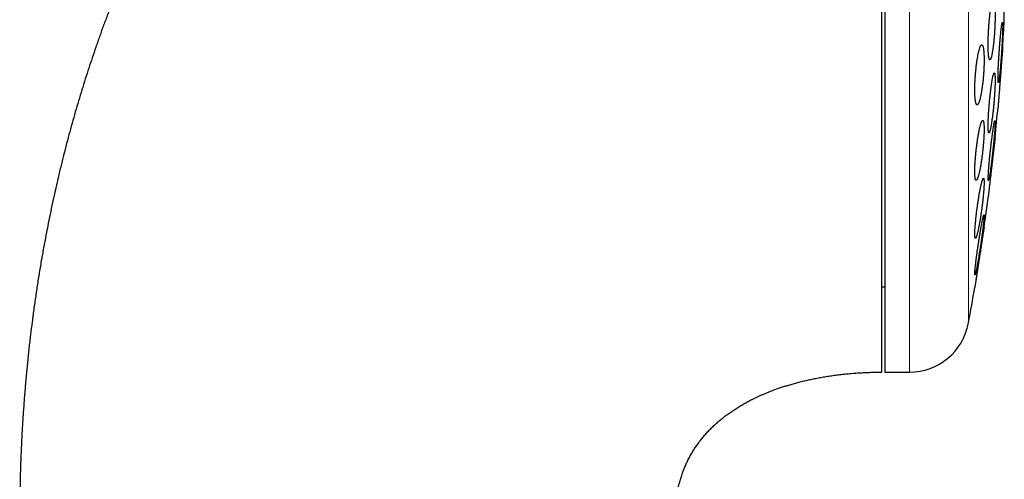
# Model space of a CAD drawing. Header units: millimetres. Extents: x 8 to 303, y 12 to 424.
# Tile 75 of 78: x 267 to 300, y 388 to 404. Entities that reach past the tile are written whole.
import ezdxf

# ---------------------------------------------------------------- set-up
doc = ezdxf.new("R2010")
doc.units = ezdxf.units.MM

msp = doc.modelspace()

# ---------------------------------------------------------------- linework, layer by layer
at = {"color": 7, "linetype": 'Continuous', "lineweight": 30}
for p, q in [((295.941, 424.075), (295.941, 392.075)), ((299.927, 403.825), (299.927, 412.325)), ((295.841, 394.925), (295.941, 394.925)), ((295.941, 392.075), (296.767, 392.075))]:
    msp.add_line(p, q, dxfattribs=at)
at = {"color": 252, "linetype": 'Continuous', "lineweight": 0}
for p, q in [((296.767, 392.075), (296.767, 424.075)), ((298.734, 393.714), (298.734, 422.436))]:
    msp.add_line(p, q, dxfattribs=at)
at = {"color": 7, "linetype": 'Continuous', "lineweight": 30}
for centre, radius, start, end in [((220.477, 408.075), 79.564, 356.27884, 356.93802), ((220.477, 408.075), 79.564, 354.11072, 354.8347), ((220.477, 408.075), 79.564, 351.9341, 352.66127), ((220.477, 408.075), 79.564, 349.60133, 350.47716), ((296.767, 394.075), 2, 270, 349.6013)]:
    msp.add_arc(centre, radius, start, end, dxfattribs=at)
for points, knots in [([(295.841, 424.075), (295.731, 424.074), (295.514, 424.073), (295.189, 424.067), (294.868, 424.057), (294.55, 424.044), (294.238, 424.026), (293.931, 424.005), (293.629, 423.981), (293.331, 423.954), (293.017, 423.922), (292.689, 423.883), (292.347, 423.839), (292.009, 423.79), (291.676, 423.737), (291.348, 423.68), (291.024, 423.62), (290.705, 423.556), (290.39, 423.488), (290.079, 423.418), (289.773, 423.344), (289.471, 423.267), (289.179, 423.188), (288.897, 423.108), (288.625, 423.028), (288.356, 422.945), (288.091, 422.86), (287.816, 422.769), (287.531, 422.67), (287.238, 422.565), (286.95, 422.456), (286.667, 422.346), (286.388, 422.233), (286.114, 422.118), (285.836, 421.998), (285.554, 421.872), (285.269, 421.74), (284.989, 421.605), (284.714, 421.47), (284.445, 421.333), (284.181, 421.194), (283.922, 421.054), (283.669, 420.914), (283.421, 420.772), (283.179, 420.63), (282.943, 420.489), (282.714, 420.348), (282.489, 420.206), (282.254, 420.055), (282.009, 419.894), (281.756, 419.722), (281.509, 419.551), (281.269, 419.38), (281.035, 419.21), (280.812, 419.044), (280.598, 418.882), (280.395, 418.724), (280.196, 418.567), (280.004, 418.411), (279.816, 418.257), (279.633, 418.105), (279.456, 417.954), (279.283, 417.804), (279.115, 417.657), (278.953, 417.513), (278.797, 417.371), (278.647, 417.232), (278.5, 417.096), (278.358, 416.961), (278.219, 416.828), (278.084, 416.696), (277.953, 416.567), (277.827, 416.441), (277.705, 416.318), (277.586, 416.197), (277.467, 416.074), (277.346, 415.948), (277.215, 415.809), (277.074, 415.658), (276.922, 415.493), (276.767, 415.322), (276.61, 415.145), (276.45, 414.963), (276.292, 414.78), (276.137, 414.598), (275.986, 414.417), (275.832, 414.231), (275.677, 414.039), (275.519, 413.842), (275.364, 413.644), (275.209, 413.444), (275.057, 413.244), (274.903, 413.038), (274.748, 412.828), (274.592, 412.612), (274.435, 412.391), (274.277, 412.165), (274.118, 411.933), (273.958, 411.696), (273.798, 411.455), (273.639, 411.21), (273.48, 410.961), (273.321, 410.707), (273.16, 410.446), (272.998, 410.177), (272.835, 409.9), (272.672, 409.618), (272.509, 409.33), (272.347, 409.037), (272.186, 408.741), (272.026, 408.439), (271.867, 408.132), (271.707, 407.817), (271.546, 407.493), (271.385, 407.16), (271.225, 406.821), (271.066, 406.475), (270.909, 406.123), (270.752, 405.764), (270.601, 405.409), (270.457, 405.06), (270.318, 404.716), (270.181, 404.367), (270.046, 404.012), (269.911, 403.651), (269.779, 403.284), (269.652, 402.921), (269.531, 402.564), (269.414, 402.212), (269.299, 401.855), (269.187, 401.493), (269.076, 401.126), (268.967, 400.754), (268.86, 400.376), (268.755, 399.993), (268.653, 399.606), (268.553, 399.212), (268.455, 398.814), (268.362, 398.418), (268.273, 398.025), (268.188, 397.635), (268.106, 397.241), (268.026, 396.841), (267.947, 396.429), (267.87, 396.003), (267.795, 395.564), (267.723, 395.119), (267.654, 394.669), (267.589, 394.214), (267.529, 393.762), (267.473, 393.314), (267.422, 392.87), (267.374, 392.421), (267.331, 391.968), (267.29, 391.509), (267.254, 391.046), (267.222, 390.578), (267.193, 390.105), (267.169, 389.628), (267.149, 389.148), (267.133, 388.667), (267.122, 388.184), (267.115, 387.697), (267.114, 387.37), (267.114, 387.206)], [0, 0, 0, 0, 0.006311, 0.012555, 0.018731, 0.024842, 0.030889, 0.036767, 0.042584, 0.048343, 0.054044, 0.060758, 0.067392, 0.073949, 0.08043, 0.086836, 0.09317, 0.099431, 0.105622, 0.111744, 0.117797, 0.123782, 0.129702, 0.135224, 0.140688, 0.146096, 0.151448, 0.156744, 0.162805, 0.168794, 0.174711, 0.180559, 0.186336, 0.192045, 0.197686, 0.203813, 0.209859, 0.215825, 0.221711, 0.227518, 0.233247, 0.238899, 0.244472, 0.249969, 0.255389, 0.260638, 0.265813, 0.270915, 0.275945, 0.28193, 0.28781, 0.293583, 0.29925, 0.304811, 0.310267, 0.315314, 0.320266, 0.325125, 0.329889, 0.334559, 0.339134, 0.343615, 0.348001, 0.352291, 0.356487, 0.360515, 0.36445, 0.368293, 0.372043, 0.375766, 0.379393, 0.382922, 0.386355, 0.38969, 0.3929, 0.396175, 0.399532, 0.402969, 0.407168, 0.411483, 0.415915, 0.420464, 0.425132, 0.429918, 0.434362, 0.438905, 0.443547, 0.448289, 0.453131, 0.458074, 0.462828, 0.467672, 0.472607, 0.477634, 0.482753, 0.487965, 0.49327, 0.498669, 0.504163, 0.509752, 0.515334, 0.52101, 0.526779, 0.532643, 0.53871, 0.544877, 0.551144, 0.557511, 0.563979, 0.570431, 0.576983, 0.583634, 0.590386, 0.59738, 0.60448, 0.611687, 0.619002, 0.626426, 0.63396, 0.641604, 0.648634, 0.655757, 0.662972, 0.670281, 0.677684, 0.685182, 0.692775, 0.69982, 0.706946, 0.714154, 0.721445, 0.728819, 0.736276, 0.743817, 0.751442, 0.759153, 0.766949, 0.774832, 0.782801, 0.790395, 0.798066, 0.805817, 0.813646, 0.821555, 0.83003, 0.838596, 0.847253, 0.856002, 0.864843, 0.873777, 0.882286, 0.890878, 0.899555, 0.908316, 0.917162, 0.926094, 0.935111, 0.944216, 0.953407, 0.962687, 0.971886, 0.981171, 0.990542, 1, 1, 1, 1]), ([(295.841, 392.078), (295.841, 392.082), (295.841, 392.091), (295.841, 392.121), (295.841, 392.163), (295.841, 392.219), (295.841, 392.288), (295.841, 392.371), (295.841, 392.467), (295.841, 392.576), (295.841, 392.698), (295.841, 392.833), (295.841, 392.981), (295.841, 393.141), (295.841, 393.314), (295.841, 393.499), (295.841, 393.697), (295.841, 393.907), (295.841, 394.129), (295.841, 394.362), (295.841, 394.607), (295.841, 394.863), (295.841, 395.129), (295.841, 395.407), (295.841, 395.696), (295.841, 395.996), (295.841, 396.306), (295.841, 396.626), (295.841, 396.954), (295.841, 397.292), (295.841, 397.638), (295.841, 397.994), (295.841, 398.359), (295.841, 398.732), (295.841, 399.114), (295.841, 399.502), (295.841, 399.897), (295.841, 400.298), (295.841, 400.706), (295.841, 401.121), (295.841, 401.541), (295.841, 401.969), (295.841, 402.401), (295.841, 402.837), (295.841, 403.277), (295.841, 403.721), (295.841, 404.168), (295.841, 404.619), (295.841, 405.074), (295.841, 405.532), (295.841, 405.992), (295.841, 406.453), (295.841, 406.915), (295.841, 407.377), (295.841, 407.84), (295.841, 408.303), (295.841, 408.767), (295.841, 409.231), (295.841, 409.694), (295.841, 410.156), (295.841, 410.614), (295.841, 411.07), (295.841, 411.524), (295.841, 411.975), (295.841, 412.424), (295.841, 412.72), (295.841, 412.868)], [0, 0, 0, 0, 0.015673, 0.031306, 0.046912, 0.062505, 0.078096, 0.093701, 0.109331, 0.125, 0.140675, 0.15631, 0.171917, 0.187509, 0.203101, 0.218704, 0.234333, 0.25, 0.265675, 0.28131, 0.296917, 0.312509, 0.328101, 0.343704, 0.359333, 0.375, 0.390675, 0.40631, 0.421917, 0.437509, 0.453101, 0.468704, 0.484333, 0.5, 0.515675, 0.53131, 0.546917, 0.562509, 0.578101, 0.593704, 0.609333, 0.625, 0.640675, 0.65631, 0.671917, 0.687509, 0.703101, 0.718704, 0.734333, 0.75, 0.765675, 0.78131, 0.796917, 0.812509, 0.828101, 0.843704, 0.859333, 0.875, 0.890673, 0.906306, 0.921912, 0.937505, 0.953096, 0.968701, 0.984331, 1, 1, 1, 1]), ([(299.563, 404.493), (299.561, 404.492), (299.556, 404.491), (299.549, 404.484), (299.542, 404.473), (299.534, 404.457), (299.526, 404.437), (299.519, 404.412), (299.511, 404.383), (299.503, 404.35), (299.495, 404.313), (299.487, 404.272), (299.479, 404.228), (299.472, 404.18), (299.464, 404.129), (299.457, 404.075), (299.45, 404.018), (299.443, 403.959), (299.437, 403.898), (299.43, 403.835), (299.425, 403.77), (299.419, 403.704), (299.414, 403.638), (299.409, 403.57), (299.405, 403.502), (299.401, 403.435), (299.398, 403.367), (299.395, 403.301), (299.393, 403.235), (299.391, 403.17), (299.39, 403.107), (299.389, 403.046), (299.389, 402.987), (299.389, 402.93), (299.39, 402.876), (299.391, 402.824), (299.393, 402.776), (299.396, 402.731), (299.399, 402.689), (299.402, 402.651), (299.406, 402.617), (299.41, 402.586), (299.415, 402.56), (299.42, 402.538), (299.425, 402.52), (299.431, 402.506), (299.437, 402.497), (299.444, 402.493), (299.45, 402.493), (299.457, 402.497), (299.465, 402.506), (299.472, 402.519), (299.48, 402.537), (299.487, 402.56), (299.495, 402.586), (299.503, 402.617), (299.511, 402.652), (299.519, 402.69), (299.526, 402.733), (299.534, 402.779), (299.542, 402.828), (299.549, 402.88), (299.556, 402.935), (299.563, 402.993), (299.57, 403.053), (299.576, 403.115), (299.582, 403.179), (299.588, 403.244), (299.593, 403.31), (299.598, 403.378), (299.603, 403.445), (299.607, 403.513), (299.61, 403.581), (299.613, 403.648), (299.616, 403.714), (299.618, 403.779), (299.619, 403.843), (299.62, 403.906), (299.621, 403.966), (299.621, 404.024), (299.62, 404.08), (299.619, 404.133), (299.618, 404.183), (299.616, 404.23), (299.613, 404.273), (299.61, 404.314), (299.607, 404.35), (299.603, 404.383), (299.598, 404.411), (299.593, 404.436), (299.588, 404.456), (299.582, 404.472), (299.576, 404.484), (299.57, 404.491), (299.565, 404.492), (299.563, 404.493)], [0, 0, 0, 0, 0.010803, 0.021643, 0.032496, 0.043336, 0.054139, 0.064941, 0.07578, 0.086631, 0.09747, 0.108272, 0.119093, 0.12995, 0.140821, 0.151678, 0.162499, 0.173299, 0.184137, 0.194988, 0.205826, 0.216626, 0.227369, 0.238149, 0.248941, 0.25972, 0.270463, 0.281135, 0.291844, 0.302565, 0.313274, 0.323946, 0.334566, 0.345223, 0.355893, 0.36655, 0.37717, 0.387781, 0.398427, 0.409086, 0.419733, 0.430344, 0.440989, 0.451671, 0.462365, 0.473046, 0.483692, 0.494403, 0.505149, 0.515909, 0.526655, 0.537366, 0.548144, 0.558958, 0.569784, 0.580598, 0.591376, 0.602193, 0.613047, 0.623914, 0.634768, 0.645585, 0.656397, 0.667246, 0.678107, 0.688956, 0.699767, 0.71053, 0.721331, 0.732144, 0.742944, 0.753707, 0.7644, 0.77513, 0.785873, 0.796603, 0.807296, 0.817929, 0.828599, 0.839281, 0.84995, 0.860584, 0.871193, 0.881838, 0.892495, 0.90314, 0.913749, 0.92438, 0.935047, 0.945725, 0.956392, 0.967023, 0.978011, 0.989012, 1, 1, 1, 1]), ([(299.863, 403.737), (299.862, 403.736), (299.86, 403.735), (299.857, 403.728), (299.854, 403.717), (299.85, 403.701), (299.846, 403.681), (299.842, 403.657), (299.838, 403.628), (299.833, 403.595), (299.829, 403.559), (299.824, 403.518), (299.819, 403.474), (299.814, 403.427), (299.809, 403.376), (299.803, 403.323), (299.798, 403.267), (299.793, 403.209), (299.788, 403.148), (299.783, 403.085), (299.777, 403.021), (299.772, 402.955), (299.767, 402.889), (299.762, 402.822), (299.758, 402.754), (299.753, 402.686), (299.749, 402.619), (299.745, 402.552), (299.741, 402.486), (299.737, 402.421), (299.734, 402.357), (299.731, 402.296), (299.728, 402.236), (299.726, 402.179), (299.723, 402.124), (299.722, 402.072), (299.72, 402.023), (299.719, 401.977), (299.718, 401.935), (299.718, 401.897), (299.718, 401.862), (299.718, 401.831), (299.719, 401.805), (299.72, 401.782), (299.721, 401.764), (299.722, 401.751), (299.724, 401.741), (299.727, 401.737), (299.729, 401.737), (299.732, 401.741), (299.735, 401.75), (299.739, 401.763), (299.743, 401.781), (299.747, 401.803), (299.751, 401.829), (299.755, 401.86), (299.76, 401.894), (299.764, 401.932), (299.769, 401.974), (299.774, 402.02), (299.779, 402.068), (299.785, 402.12), (299.79, 402.175), (299.795, 402.232), (299.8, 402.291), (299.806, 402.353), (299.811, 402.416), (299.816, 402.481), (299.821, 402.547), (299.826, 402.614), (299.831, 402.682), (299.835, 402.749), (299.84, 402.817), (299.844, 402.884), (299.848, 402.951), (299.852, 403.016), (299.855, 403.081), (299.858, 403.143), (299.861, 403.204), (299.864, 403.263), (299.866, 403.319), (299.868, 403.373), (299.87, 403.423), (299.871, 403.471), (299.872, 403.515), (299.873, 403.556), (299.873, 403.593), (299.873, 403.625), (299.873, 403.654), (299.872, 403.679), (299.871, 403.7), (299.869, 403.716), (299.868, 403.728), (299.865, 403.735), (299.864, 403.736), (299.863, 403.737)], [0, 0, 0, 0, 0.010714, 0.021465, 0.032228, 0.042979, 0.053693, 0.064406, 0.075156, 0.085918, 0.096667, 0.10738, 0.118116, 0.128888, 0.139673, 0.150445, 0.161181, 0.171939, 0.182734, 0.193541, 0.204335, 0.215093, 0.225854, 0.236651, 0.247461, 0.258259, 0.26902, 0.279763, 0.290543, 0.301336, 0.312116, 0.322859, 0.333573, 0.344322, 0.355085, 0.365835, 0.376548, 0.387231, 0.397951, 0.408684, 0.419404, 0.430087, 0.440755, 0.451458, 0.462175, 0.472879, 0.483546, 0.494218, 0.504926, 0.515647, 0.526356, 0.537028, 0.547723, 0.558454, 0.569198, 0.579929, 0.590624, 0.601351, 0.612114, 0.622889, 0.633652, 0.644379, 0.655132, 0.665921, 0.676723, 0.687512, 0.698265, 0.709027, 0.719826, 0.730638, 0.741437, 0.752199, 0.762949, 0.773737, 0.784537, 0.795324, 0.806075, 0.816798, 0.827558, 0.83833, 0.84909, 0.859813, 0.870505, 0.881233, 0.891974, 0.902702, 0.913394, 0.924064, 0.934771, 0.945491, 0.956198, 0.966868, 0.977908, 0.988961, 1, 1, 1, 1]), ([(299.177, 402.993), (299.174, 402.992), (299.167, 402.991), (299.158, 402.984), (299.148, 402.973), (299.138, 402.957), (299.127, 402.936), (299.117, 402.911), (299.106, 402.882), (299.096, 402.848), (299.085, 402.811), (299.075, 402.77), (299.065, 402.725), (299.054, 402.677), (299.044, 402.626), (299.035, 402.571), (299.025, 402.514), (299.016, 402.455), (299.007, 402.393), (298.999, 402.329), (298.991, 402.264), (298.984, 402.198), (298.977, 402.131), (298.971, 402.063), (298.965, 401.995), (298.96, 401.927), (298.956, 401.86), (298.952, 401.793), (298.949, 401.728), (298.947, 401.663), (298.945, 401.6), (298.944, 401.539), (298.944, 401.481), (298.945, 401.425), (298.946, 401.371), (298.948, 401.32), (298.95, 401.272), (298.954, 401.227), (298.957, 401.186), (298.962, 401.149), (298.967, 401.115), (298.973, 401.085), (298.979, 401.059), (298.986, 401.037), (298.993, 401.019), (299.001, 401.006), (299.009, 400.997), (299.017, 400.993), (299.026, 400.993), (299.036, 400.997), (299.045, 401.006), (299.055, 401.02), (299.065, 401.038), (299.076, 401.06), (299.086, 401.087), (299.097, 401.118), (299.107, 401.153), (299.118, 401.192), (299.128, 401.235), (299.138, 401.281), (299.149, 401.331), (299.158, 401.383), (299.168, 401.439), (299.177, 401.497), (299.186, 401.558), (299.195, 401.621), (299.203, 401.685), (299.211, 401.75), (299.218, 401.817), (299.224, 401.885), (299.23, 401.953), (299.235, 402.02), (299.24, 402.088), (299.244, 402.155), (299.247, 402.221), (299.25, 402.287), (299.252, 402.35), (299.253, 402.412), (299.254, 402.472), (299.254, 402.53), (299.253, 402.585), (299.252, 402.638), (299.249, 402.687), (299.247, 402.734), (299.243, 402.777), (299.239, 402.817), (299.234, 402.853), (299.229, 402.885), (299.223, 402.913), (299.217, 402.937), (299.21, 402.957), (299.202, 402.973), (299.194, 402.984), (299.186, 402.991), (299.18, 402.992), (299.177, 402.993)], [0, 0, 0, 0, 0.010872, 0.021781, 0.032702, 0.043612, 0.054484, 0.065353, 0.07626, 0.08718, 0.098086, 0.108956, 0.119859, 0.1308, 0.141753, 0.152694, 0.163597, 0.174464, 0.185369, 0.196287, 0.207191, 0.218058, 0.228821, 0.239621, 0.250434, 0.261234, 0.271997, 0.282634, 0.293309, 0.303995, 0.31467, 0.325307, 0.335854, 0.346438, 0.357034, 0.367618, 0.378166, 0.388697, 0.399264, 0.409843, 0.420411, 0.430942, 0.441537, 0.452166, 0.462809, 0.473439, 0.484034, 0.494743, 0.505488, 0.516245, 0.526991, 0.537701, 0.548528, 0.559392, 0.570268, 0.581132, 0.59196, 0.602857, 0.613792, 0.624739, 0.635673, 0.64657, 0.657457, 0.668382, 0.679319, 0.690243, 0.701129, 0.711928, 0.722765, 0.733615, 0.744452, 0.75525, 0.765925, 0.776637, 0.787362, 0.798073, 0.808748, 0.819317, 0.829923, 0.840541, 0.851147, 0.861716, 0.872245, 0.882809, 0.893385, 0.90395, 0.914479, 0.925046, 0.93565, 0.946265, 0.956869, 0.967437, 0.978287, 0.98915, 1, 1, 1, 1]), ([(299.873, 402.911), (299.873, 402.91), (299.873, 402.909), (299.872, 402.9), (299.872, 402.89), (299.871, 402.88), (299.87, 402.868), (299.869, 402.851), (299.867, 402.825), (299.864, 402.794), (299.862, 402.766), (299.86, 402.743), (299.858, 402.719), (299.856, 402.685), (299.852, 402.639), (299.848, 402.59), (299.845, 402.547), (299.842, 402.514), (299.84, 402.479), (299.836, 402.432), (299.832, 402.384), (299.828, 402.334), (299.825, 402.295), (299.822, 402.256), (299.819, 402.216), (299.816, 402.175), (299.812, 402.12), (299.807, 402.065), (299.803, 402.01), (299.8, 401.968), (299.797, 401.926), (299.793, 401.883), (299.79, 401.84), (299.786, 401.784), (299.78, 401.715), (299.775, 401.647), (299.771, 401.593), (299.768, 401.553), (299.765, 401.513), (299.761, 401.462), (299.757, 401.412), (299.753, 401.365), (299.75, 401.33), (299.748, 401.296), (299.745, 401.263), (299.743, 401.231), (299.739, 401.19), (299.737, 401.153), (299.734, 401.118), (299.732, 401.093), (299.73, 401.069), (299.728, 401.047), (299.727, 401.026), (299.725, 401.001), (299.723, 400.979), (299.722, 400.961), (299.721, 400.948), (299.72, 400.938), (299.719, 400.929), (299.719, 400.921), (299.718, 400.915), (299.718, 400.91), (299.718, 400.911), (299.718, 400.912)], [0, 0, 0, 0, 0.026268, 0.052719, 0.066224, 0.079752, 0.093356, 0.106984, 0.133253, 0.159895, 0.173314, 0.186733, 0.200335, 0.213962, 0.240266, 0.266945, 0.280382, 0.293819, 0.307438, 0.321082, 0.347462, 0.360842, 0.374222, 0.387697, 0.401173, 0.414831, 0.428514, 0.454964, 0.46838, 0.481795, 0.495307, 0.508819, 0.522514, 0.536235, 0.562718, 0.589386, 0.603, 0.61664, 0.630355, 0.644095, 0.670561, 0.683987, 0.697413, 0.710935, 0.724457, 0.738165, 0.751898, 0.778303, 0.791698, 0.805094, 0.818585, 0.832076, 0.845753, 0.859455, 0.885783, 0.899139, 0.912494, 0.925946, 0.939397, 0.953033, 0.966695, 0.992962, 1, 1, 1, 1]), ([(299.594, 402.055), (299.592, 402.054), (299.589, 402.053), (299.583, 402.046), (299.577, 402.035), (299.571, 402.019), (299.564, 401.999), (299.557, 401.974), (299.55, 401.945), (299.543, 401.913), (299.535, 401.876), (299.528, 401.836), (299.52, 401.791), (299.512, 401.744), (299.504, 401.693), (299.497, 401.639), (299.489, 401.583), (299.481, 401.524), (299.473, 401.463), (299.466, 401.4), (299.458, 401.336), (299.451, 401.27), (299.444, 401.203), (299.438, 401.135), (299.432, 401.067), (299.426, 400.999), (299.42, 400.932), (299.415, 400.865), (299.41, 400.799), (299.406, 400.734), (299.402, 400.67), (299.399, 400.609), (299.396, 400.549), (299.393, 400.492), (299.392, 400.438), (299.39, 400.386), (299.389, 400.337), (299.389, 400.292), (299.389, 400.251), (299.39, 400.212), (299.391, 400.178), (299.393, 400.148), (299.395, 400.121), (299.398, 400.099), (299.401, 400.082), (299.405, 400.068), (299.409, 400.059), (299.414, 400.055), (299.419, 400.055), (299.424, 400.059), (299.43, 400.068), (299.436, 400.081), (299.442, 400.099), (299.449, 400.121), (299.456, 400.148), (299.463, 400.178), (299.471, 400.213), (299.478, 400.251), (299.486, 400.293), (299.494, 400.339), (299.501, 400.388), (299.509, 400.44), (299.517, 400.495), (299.525, 400.552), (299.533, 400.612), (299.54, 400.674), (299.548, 400.738), (299.555, 400.803), (299.562, 400.869), (299.569, 400.936), (299.575, 401.004), (299.581, 401.072), (299.587, 401.14), (299.592, 401.207), (299.597, 401.274), (299.602, 401.34), (299.606, 401.404), (299.61, 401.467), (299.613, 401.527), (299.615, 401.586), (299.618, 401.642), (299.619, 401.695), (299.62, 401.745), (299.621, 401.792), (299.621, 401.836), (299.621, 401.876), (299.62, 401.913), (299.618, 401.945), (299.616, 401.974), (299.614, 401.998), (299.611, 402.019), (299.607, 402.035), (299.603, 402.046), (299.599, 402.053), (299.596, 402.054), (299.594, 402.055)], [0, 0, 0, 0, 0.010749, 0.021534, 0.032333, 0.043119, 0.053868, 0.064615, 0.075398, 0.086193, 0.096976, 0.107723, 0.118515, 0.129343, 0.140184, 0.151013, 0.161804, 0.172625, 0.183482, 0.194352, 0.20521, 0.21603, 0.226832, 0.237672, 0.248524, 0.259364, 0.270166, 0.280911, 0.291693, 0.302488, 0.31327, 0.324015, 0.33469, 0.345401, 0.356125, 0.366836, 0.377511, 0.388133, 0.398791, 0.409462, 0.42012, 0.430742, 0.441352, 0.451998, 0.462656, 0.473303, 0.483913, 0.494556, 0.505236, 0.515928, 0.526607, 0.537251, 0.547959, 0.558703, 0.569459, 0.580204, 0.590912, 0.601687, 0.612499, 0.623323, 0.634135, 0.644911, 0.655727, 0.66658, 0.677446, 0.6883, 0.699116, 0.709929, 0.720779, 0.731641, 0.742491, 0.753304, 0.764069, 0.774872, 0.785687, 0.79649, 0.807255, 0.817951, 0.828684, 0.839429, 0.850162, 0.860857, 0.871492, 0.882164, 0.892848, 0.903519, 0.914154, 0.924763, 0.935408, 0.946066, 0.956711, 0.96732, 0.978209, 0.989111, 1, 1, 1, 1]), ([(299.209, 400.474), (299.206, 400.473), (299.201, 400.472), (299.193, 400.465), (299.184, 400.454), (299.175, 400.438), (299.166, 400.417), (299.156, 400.392), (299.147, 400.363), (299.136, 400.33), (299.126, 400.294), (299.116, 400.253), (299.105, 400.209), (299.095, 400.161), (299.084, 400.109), (299.074, 400.055), (299.063, 399.999), (299.053, 399.939), (299.043, 399.878), (299.034, 399.814), (299.024, 399.749), (299.015, 399.683), (299.006, 399.616), (298.998, 399.548), (298.99, 399.479), (298.983, 399.411), (298.976, 399.343), (298.97, 399.276), (298.965, 399.21), (298.96, 399.145), (298.956, 399.082), (298.952, 399.021), (298.949, 398.962), (298.947, 398.905), (298.945, 398.851), (298.944, 398.8), (298.944, 398.752), (298.945, 398.707), (298.946, 398.666), (298.948, 398.628), (298.951, 398.594), (298.954, 398.564), (298.958, 398.539), (298.962, 398.517), (298.968, 398.5), (298.973, 398.486), (298.979, 398.478), (298.986, 398.473), (298.994, 398.474), (299.001, 398.478), (299.01, 398.487), (299.018, 398.501), (299.027, 398.518), (299.037, 398.541), (299.047, 398.567), (299.056, 398.598), (299.067, 398.632), (299.077, 398.671), (299.087, 398.714), (299.098, 398.76), (299.108, 398.809), (299.119, 398.861), (299.129, 398.916), (299.14, 398.974), (299.15, 399.035), (299.16, 399.097), (299.169, 399.161), (299.178, 399.227), (299.187, 399.294), (299.196, 399.362), (299.204, 399.43), (299.211, 399.498), (299.218, 399.566), (299.225, 399.633), (299.231, 399.7), (299.236, 399.766), (299.24, 399.83), (299.244, 399.893), (299.248, 399.953), (299.25, 400.011), (299.252, 400.067), (299.253, 400.119), (299.254, 400.169), (299.254, 400.216), (299.253, 400.259), (299.251, 400.299), (299.249, 400.335), (299.246, 400.367), (299.243, 400.395), (299.239, 400.419), (299.234, 400.438), (299.228, 400.454), (299.222, 400.465), (299.216, 400.472), (299.211, 400.473), (299.209, 400.474)], [0, 0, 0, 0, 0.010804, 0.021645, 0.032499, 0.043341, 0.054146, 0.064947, 0.075784, 0.086633, 0.097471, 0.108272, 0.119144, 0.130054, 0.140976, 0.151885, 0.162758, 0.17366, 0.1846, 0.195553, 0.206493, 0.217395, 0.228244, 0.23913, 0.25003, 0.260916, 0.271764, 0.282499, 0.293271, 0.304056, 0.314828, 0.325563, 0.336175, 0.346825, 0.357487, 0.368136, 0.378749, 0.389286, 0.399859, 0.410444, 0.421017, 0.431554, 0.442093, 0.452667, 0.463254, 0.473829, 0.484368, 0.494985, 0.505637, 0.516302, 0.526955, 0.537572, 0.548309, 0.559082, 0.569867, 0.580641, 0.591378, 0.602227, 0.613112, 0.62401, 0.634895, 0.645744, 0.656646, 0.667586, 0.678538, 0.689478, 0.70038, 0.711253, 0.722164, 0.733088, 0.743998, 0.75487, 0.765644, 0.776454, 0.787278, 0.798088, 0.808861, 0.819508, 0.830193, 0.840891, 0.851576, 0.862223, 0.872777, 0.883367, 0.893969, 0.904559, 0.915113, 0.925643, 0.936209, 0.946787, 0.957354, 0.967884, 0.978585, 0.989299, 1, 1, 1, 1]), ([(299.614, 400.464), (299.613, 400.463), (299.611, 400.462), (299.608, 400.455), (299.604, 400.444), (299.6, 400.428), (299.595, 400.408), (299.59, 400.384), (299.584, 400.355), (299.578, 400.323), (299.572, 400.286), (299.566, 400.246), (299.559, 400.202), (299.552, 400.155), (299.545, 400.105), (299.537, 400.052), (299.529, 399.996), (299.522, 399.937), (299.514, 399.877), (299.506, 399.814), (299.498, 399.75), (299.49, 399.684), (299.483, 399.618), (299.475, 399.55), (299.467, 399.482), (299.46, 399.414), (299.453, 399.346), (299.446, 399.279), (299.439, 399.213), (299.433, 399.148), (299.427, 399.084), (299.421, 399.022), (299.416, 398.962), (299.411, 398.905), (299.407, 398.85), (299.403, 398.797), (299.399, 398.748), (299.396, 398.703), (299.394, 398.661), (299.392, 398.622), (299.39, 398.588), (299.389, 398.557), (299.389, 398.531), (299.389, 398.509), (299.39, 398.491), (299.391, 398.477), (299.393, 398.468), (299.395, 398.463), (299.397, 398.463), (299.4, 398.468), (299.404, 398.477), (299.408, 398.49), (299.413, 398.508), (299.418, 398.53), (299.423, 398.556), (299.429, 398.586), (299.435, 398.62), (299.441, 398.658), (299.448, 398.7), (299.454, 398.745), (299.462, 398.794), (299.469, 398.845), (299.476, 398.9), (299.484, 398.957), (299.492, 399.016), (299.5, 399.078), (299.508, 399.141), (299.515, 399.206), (299.523, 399.272), (299.531, 399.339), (299.539, 399.407), (299.546, 399.475), (299.553, 399.543), (299.56, 399.61), (299.567, 399.677), (299.574, 399.743), (299.58, 399.808), (299.586, 399.871), (299.591, 399.932), (299.596, 399.991), (299.601, 400.047), (299.605, 400.101), (299.609, 400.152), (299.612, 400.199), (299.615, 400.243), (299.617, 400.284), (299.619, 400.321), (299.62, 400.353), (299.621, 400.382), (299.621, 400.407), (299.621, 400.427), (299.62, 400.443), (299.618, 400.455), (299.617, 400.462), (299.615, 400.463), (299.614, 400.464)], [0, 0, 0, 0, 0.010679, 0.021394, 0.032123, 0.042838, 0.053517, 0.064194, 0.074907, 0.085632, 0.096345, 0.107022, 0.117748, 0.128511, 0.139286, 0.150049, 0.160776, 0.171565, 0.182392, 0.19323, 0.204056, 0.214846, 0.225666, 0.236523, 0.247393, 0.25825, 0.26907, 0.279874, 0.290716, 0.30157, 0.312411, 0.323215, 0.333963, 0.344748, 0.355546, 0.366332, 0.37708, 0.387757, 0.398472, 0.409199, 0.419913, 0.43059, 0.441214, 0.451874, 0.462546, 0.473206, 0.483829, 0.494439, 0.505085, 0.515742, 0.526388, 0.536998, 0.547639, 0.558316, 0.569006, 0.579683, 0.590325, 0.601029, 0.61177, 0.622523, 0.633264, 0.643969, 0.654742, 0.665551, 0.676373, 0.687182, 0.697955, 0.70877, 0.719623, 0.730488, 0.74134, 0.752155, 0.762969, 0.773821, 0.784684, 0.795535, 0.806349, 0.817117, 0.827923, 0.838741, 0.849546, 0.860314, 0.871013, 0.881749, 0.892498, 0.903234, 0.913933, 0.92457, 0.935243, 0.945929, 0.956603, 0.96724, 0.978156, 0.989084, 1, 1, 1, 1]), ([(299.621, 399.911), (299.621, 399.91), (299.621, 399.909), (299.62, 399.9), (299.619, 399.89), (299.617, 399.88), (299.616, 399.869), (299.614, 399.851), (299.611, 399.826), (299.608, 399.795), (299.604, 399.767), (299.602, 399.744), (299.599, 399.72), (299.595, 399.686), (299.59, 399.641), (299.584, 399.591), (299.579, 399.549), (299.575, 399.516), (299.571, 399.482), (299.566, 399.435), (299.559, 399.375), (299.552, 399.311), (299.545, 399.259), (299.541, 399.219), (299.536, 399.178), (299.53, 399.124), (299.523, 399.069), (299.517, 399.013), (299.512, 398.971), (299.507, 398.929), (299.502, 398.886), (299.497, 398.843), (299.491, 398.787), (299.484, 398.731), (299.478, 398.677), (299.473, 398.636), (299.468, 398.595), (299.464, 398.555), (299.459, 398.515), (299.453, 398.463), (299.447, 398.413), (299.442, 398.366), (299.438, 398.331), (299.434, 398.297), (299.43, 398.263), (299.426, 398.231), (299.422, 398.191), (299.417, 398.153), (299.413, 398.118), (299.41, 398.093), (299.407, 398.069), (299.405, 398.047), (299.402, 398.026), (299.399, 398.001), (299.397, 397.979), (299.395, 397.96), (299.393, 397.948), (299.392, 397.937), (299.391, 397.929), (299.39, 397.921), (299.389, 397.915), (299.389, 397.91), (299.389, 397.911), (299.389, 397.912)], [0, 0, 0, 0, 0.0261484, 0.052479, 0.0659221, 0.0793897, 0.0929317, 0.1064987, 0.132647, 0.1591669, 0.172524, 0.1858811, 0.1994193, 0.2129822, 0.2392106, 0.2658094, 0.2792056, 0.2926018, 0.3061784, 0.3197795, 0.3461734, 0.3729401, 0.3864208, 0.3999016, 0.4135641, 0.4272513, 0.4538002, 0.467266, 0.4807317, 0.4942931, 0.5078545, 0.5215998, 0.5353704, 0.5619959, 0.5753923, 0.5888122, 0.6025003, 0.6162133, 0.6300023, 0.6438169, 0.6704054, 0.6838939, 0.6973823, 0.7109682, 0.7245541, 0.7383275, 0.7521268, 0.77858, 0.7920005, 0.805421, 0.8189387, 0.8324564, 0.8461613, 0.859892, 0.8861724, 0.8995048, 0.9128372, 0.9262659, 0.9396946, 0.9533087, 0.9669482, 0.9930951, 1, 1, 1, 1]), ([(299.233, 398.541), (299.231, 398.54), (299.228, 398.539), (299.222, 398.532), (299.215, 398.521), (299.208, 398.505), (299.2, 398.485), (299.192, 398.46), (299.183, 398.432), (299.174, 398.399), (299.165, 398.363), (299.156, 398.322), (299.146, 398.278), (299.136, 398.231), (299.125, 398.18), (299.115, 398.127), (299.105, 398.071), (299.094, 398.012), (299.084, 397.951), (299.073, 397.887), (299.063, 397.823), (299.053, 397.757), (299.043, 397.69), (299.033, 397.622), (299.024, 397.553), (299.014, 397.485), (299.006, 397.417), (298.998, 397.349), (298.99, 397.283), (298.983, 397.217), (298.976, 397.153), (298.97, 397.092), (298.964, 397.032), (298.96, 396.975), (298.955, 396.92), (298.952, 396.869), (298.949, 396.82), (298.947, 396.775), (298.945, 396.734), (298.944, 396.696), (298.944, 396.662), (298.945, 396.632), (298.946, 396.606), (298.948, 396.584), (298.951, 396.567), (298.954, 396.553), (298.958, 396.545), (298.963, 396.54), (298.968, 396.541), (298.974, 396.545), (298.98, 396.554), (298.987, 396.567), (298.994, 396.585), (299.002, 396.607), (299.01, 396.633), (299.019, 396.664), (299.028, 396.698), (299.037, 396.736), (299.047, 396.778), (299.057, 396.823), (299.067, 396.872), (299.078, 396.924), (299.088, 396.978), (299.099, 397.036), (299.109, 397.096), (299.12, 397.158), (299.13, 397.222), (299.14, 397.287), (299.15, 397.354), (299.16, 397.422), (299.17, 397.49), (299.179, 397.558), (299.188, 397.626), (299.196, 397.694), (299.204, 397.761), (299.212, 397.828), (299.219, 397.892), (299.225, 397.955), (299.231, 398.016), (299.236, 398.074), (299.241, 398.131), (299.245, 398.184), (299.248, 398.234), (299.25, 398.281), (299.252, 398.325), (299.253, 398.365), (299.254, 398.401), (299.254, 398.433), (299.253, 398.461), (299.251, 398.485), (299.249, 398.505), (299.246, 398.521), (299.242, 398.532), (299.238, 398.539), (299.235, 398.54), (299.233, 398.541)], [0, 0, 0, 0, 0.0107134, 0.0214635, 0.0322264, 0.0429772, 0.053691, 0.0644002, 0.0751452, 0.0859028, 0.0966483, 0.1073579, 0.1181569, 0.1289922, 0.1398399, 0.1506754, 0.1614746, 0.1723604, 0.1832834, 0.1942189, 0.2051418, 0.2160275, 0.2269253, 0.237861, 0.2488092, 0.2597443, 0.2706417, 0.2814697, 0.2923356, 0.3032141, 0.3140794, 0.3249068, 0.3356143, 0.3463592, 0.3571166, 0.3678611, 0.3785682, 0.3891594, 0.3997871, 0.4104272, 0.4210549, 0.431646, 0.4421763, 0.4527425, 0.4633209, 0.4738874, 0.4844179, 0.4949679, 0.5055533, 0.5161509, 0.5267368, 0.5372873, 0.5479278, 0.5586037, 0.569292, 0.5799685, 0.5906095, 0.6013729, 0.6121724, 0.6229842, 0.633784, 0.6445477, 0.655414, 0.6663172, 0.6772329, 0.688136, 0.6990022, 0.7099055, 0.7208464, 0.7317999, 0.7427404, 0.7536433, 0.7644998, 0.7753943, 0.7863012, 0.7971951, 0.808051, 0.8187976, 0.8295817, 0.8403784, 0.851162, 0.8619081, 0.8725316, 0.8831919, 0.8938647, 0.9045248, 0.9151481, 0.92569, 0.936268, 0.9468583, 0.9574365, 0.9679786, 0.9786482, 0.9893303, 1, 1, 1, 1]), ([(299.249, 397.325), (299.248, 397.325), (299.246, 397.324), (299.242, 397.317), (299.238, 397.306), (299.233, 397.29), (299.227, 397.27), (299.221, 397.246), (299.214, 397.218), (299.207, 397.185), (299.2, 397.149), (299.191, 397.11), (299.183, 397.066), (299.174, 397.019), (299.165, 396.969), (299.155, 396.916), (299.145, 396.861), (299.135, 396.802), (299.125, 396.742), (299.115, 396.679), (299.104, 396.615), (299.094, 396.549), (299.083, 396.483), (299.073, 396.415), (299.062, 396.346), (299.052, 396.278), (299.042, 396.21), (299.033, 396.143), (299.023, 396.076), (299.014, 396.01), (299.005, 395.946), (298.997, 395.884), (298.99, 395.824), (298.982, 395.766), (298.976, 395.711), (298.97, 395.658), (298.964, 395.609), (298.959, 395.563), (298.955, 395.521), (298.952, 395.483), (298.949, 395.448), (298.947, 395.418), (298.945, 395.392), (298.944, 395.37), (298.944, 395.352), (298.945, 395.339), (298.946, 395.33), (298.948, 395.325), (298.951, 395.325), (298.954, 395.33), (298.958, 395.339), (298.963, 395.352), (298.968, 395.369), (298.974, 395.391), (298.98, 395.417), (298.987, 395.447), (298.994, 395.481), (299.002, 395.519), (299.011, 395.56), (299.019, 395.605), (299.028, 395.653), (299.038, 395.704), (299.048, 395.759), (299.058, 395.816), (299.068, 395.875), (299.078, 395.936), (299.088, 396), (299.099, 396.064), (299.109, 396.131), (299.12, 396.198), (299.13, 396.266), (299.141, 396.334), (299.151, 396.402), (299.161, 396.47), (299.17, 396.538), (299.179, 396.604), (299.188, 396.669), (299.197, 396.732), (299.205, 396.794), (299.212, 396.853), (299.219, 396.91), (299.225, 396.964), (299.231, 397.015), (299.236, 397.062), (299.241, 397.106), (299.245, 397.147), (299.248, 397.184), (299.25, 397.216), (299.252, 397.245), (299.253, 397.269), (299.254, 397.289), (299.254, 397.305), (299.253, 397.317), (299.251, 397.324), (299.249, 397.325), (299.249, 397.325)], [0, 0, 0, 0, 0.010623, 0.021283, 0.031956, 0.042616, 0.05324, 0.06386, 0.074515, 0.085183, 0.095839, 0.106459, 0.117162, 0.1279, 0.138651, 0.14939, 0.160093, 0.170915, 0.181774, 0.192644, 0.203503, 0.214325, 0.22522, 0.236153, 0.247098, 0.25803, 0.268925, 0.279815, 0.290742, 0.301682, 0.312609, 0.323498, 0.334304, 0.345147, 0.356003, 0.366845, 0.37765, 0.388331, 0.399049, 0.40978, 0.420498, 0.431178, 0.441751, 0.45236, 0.462981, 0.47359, 0.484163, 0.49469, 0.505254, 0.515829, 0.526393, 0.536921, 0.547485, 0.558084, 0.568696, 0.579295, 0.58986, 0.600525, 0.611226, 0.621939, 0.63264, 0.643305, 0.654094, 0.664918, 0.675755, 0.68658, 0.697368, 0.708249, 0.719167, 0.730097, 0.741014, 0.751895, 0.762795, 0.773733, 0.784684, 0.795621, 0.806521, 0.817359, 0.828234, 0.839122, 0.849997, 0.860834, 0.871554, 0.882311, 0.893081, 0.903838, 0.914558, 0.925159, 0.935797, 0.946448, 0.957086, 0.967687, 0.978454, 0.989233, 1, 1, 1, 1]), ([(299.254, 396.911), (299.254, 396.91), (299.254, 396.909), (299.252, 396.9), (299.251, 396.89), (299.249, 396.88), (299.247, 396.869), (299.245, 396.852), (299.241, 396.826), (299.236, 396.796), (299.232, 396.768), (299.228, 396.746), (299.225, 396.722), (299.219, 396.688), (299.212, 396.643), (299.203, 396.584), (299.195, 396.531), (299.188, 396.485), (299.181, 396.439), (299.172, 396.379), (299.162, 396.316), (299.154, 396.264), (299.148, 396.224), (299.141, 396.183), (299.133, 396.128), (299.124, 396.073), (299.116, 396.018), (299.109, 395.976), (299.103, 395.933), (299.096, 395.89), (299.089, 395.847), (299.081, 395.791), (299.072, 395.735), (299.064, 395.68), (299.057, 395.639), (299.051, 395.598), (299.045, 395.557), (299.038, 395.517), (299.03, 395.465), (299.023, 395.415), (299.015, 395.367), (299.01, 395.332), (299.004, 395.298), (298.999, 395.264), (298.994, 395.232), (298.988, 395.191), (298.982, 395.153), (298.976, 395.118), (298.973, 395.092), (298.969, 395.069), (298.965, 395.046), (298.962, 395.025), (298.958, 395), (298.955, 394.978), (298.952, 394.96), (298.95, 394.948), (298.948, 394.937), (298.947, 394.928), (298.946, 394.921), (298.945, 394.914), (298.944, 394.91), (298.944, 394.911), (298.944, 394.912)], [0, 0, 0, 0, 0.0259813, 0.0523353, 0.0656098, 0.0788843, 0.0923406, 0.1058218, 0.1318029, 0.1581521, 0.1714227, 0.1846935, 0.1981431, 0.2116171, 0.2377381, 0.2642249, 0.2908969, 0.3044135, 0.3179542, 0.344366, 0.3711478, 0.3846354, 0.3981229, 0.4117904, 0.4254824, 0.4521693, 0.4657041, 0.479239, 0.4928695, 0.5065, 0.5203145, 0.5341542, 0.5609798, 0.574477, 0.5879978, 0.6017892, 0.6156059, 0.6294993, 0.6434186, 0.6701808, 0.6837586, 0.6973364, 0.711013, 0.7246896, 0.7385567, 0.7524501, 0.7789721, 0.7924292, 0.8058863, 0.8194419, 0.8329974, 0.8467429, 0.8605145, 0.8867289, 0.9000291, 0.9133294, 0.9267266, 0.9401237, 0.9537074, 0.9673168, 0.9932945, 1, 1, 1, 1]), ([(288.956, 387.206), (288.956, 387.217), (288.956, 387.236), (288.957, 387.263), (288.957, 387.286), (288.957, 387.306), (288.958, 387.34), (288.96, 387.409), (288.965, 387.508), (288.973, 387.621), (288.984, 387.738), (288.999, 387.862), (289.018, 387.993), (289.043, 388.129), (289.073, 388.27), (289.11, 388.415), (289.152, 388.559), (289.199, 388.701), (289.253, 388.843), (289.309, 388.978), (289.369, 389.106), (289.43, 389.227), (289.497, 389.348), (289.569, 389.468), (289.647, 389.587), (289.73, 389.706), (289.82, 389.823), (289.914, 389.939), (290.013, 390.052), (290.116, 390.16), (290.221, 390.264), (290.329, 390.364), (290.44, 390.46), (290.556, 390.555), (290.68, 390.65), (290.81, 390.743), (290.942, 390.832), (291.076, 390.917), (291.212, 390.997), (291.348, 391.073), (291.468, 391.137), (291.571, 391.188), (291.657, 391.23), (291.746, 391.271), (291.84, 391.313), (291.937, 391.355), (292.039, 391.398), (292.145, 391.44), (292.256, 391.482), (292.376, 391.525), (292.504, 391.569), (292.641, 391.613), (292.783, 391.656), (292.932, 391.699), (293.087, 391.74), (293.244, 391.779), (293.404, 391.816), (293.566, 391.851), (293.733, 391.884), (293.904, 391.914), (294.081, 391.943), (294.262, 391.969), (294.448, 391.993), (294.639, 392.014), (294.833, 392.032), (295.03, 392.048), (295.23, 392.06), (295.431, 392.068), (295.635, 392.074), (295.772, 392.074), (295.841, 392.075)], [0, 0, 0, 0, 0.003315, 0.00618, 0.008601, 0.010586, 0.012413, 0.019565, 0.03237, 0.043981, 0.055672, 0.06964, 0.083662, 0.097678, 0.113558, 0.129401, 0.145219, 0.161034, 0.177035, 0.193305, 0.207474, 0.221856, 0.236462, 0.251302, 0.266388, 0.281733, 0.29735, 0.313253, 0.329189, 0.34499, 0.360666, 0.376229, 0.391686, 0.407044, 0.424133, 0.441109, 0.457975, 0.474734, 0.491384, 0.507926, 0.524357, 0.534422, 0.544454, 0.554801, 0.565639, 0.57697, 0.588582, 0.600677, 0.613256, 0.626322, 0.640981, 0.656212, 0.672014, 0.688389, 0.705333, 0.722844, 0.73987, 0.75739, 0.775398, 0.793884, 0.812839, 0.832249, 0.8521, 0.872375, 0.893053, 0.914112, 0.935141, 0.956486, 0.978117, 1, 1, 1, 1])]:
    msp.add_open_spline(points, degree=3, knots=knots, dxfattribs=at)

doc.saveas('drawing.dxf')
